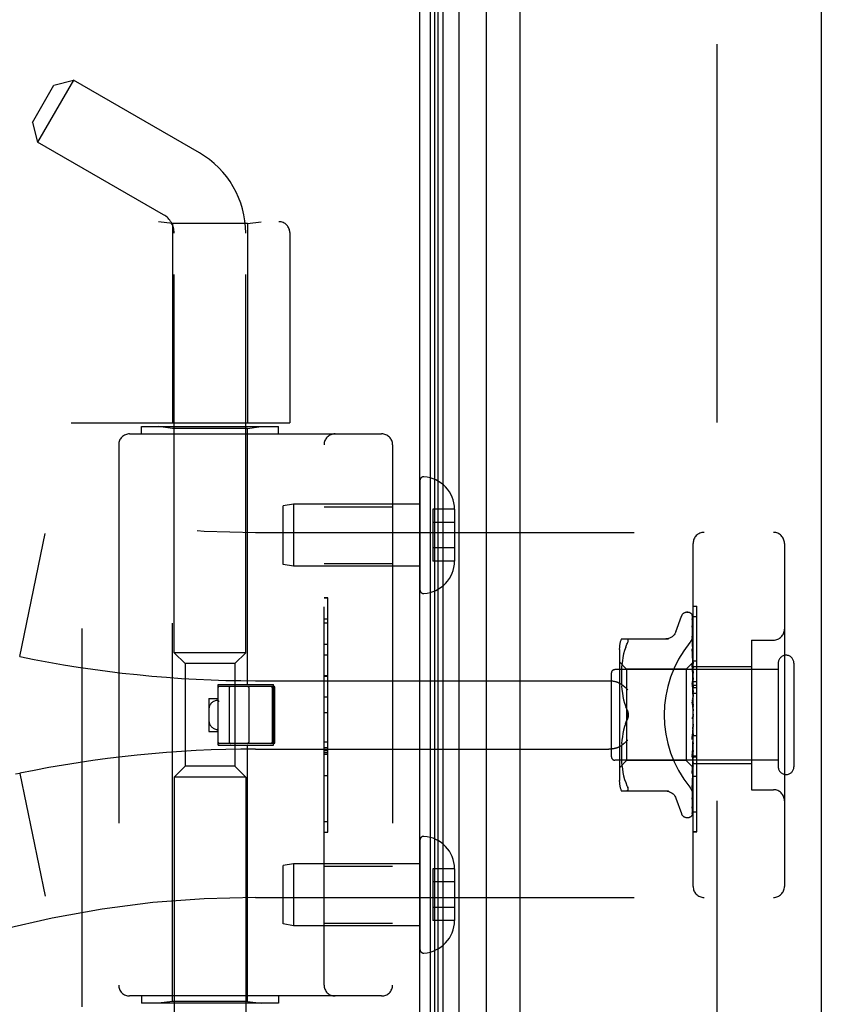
# Model space of a CAD drawing. Header units: inches. Extents: x 0 to 188, y 0 to 122.
# Tile 54 of 102: x 22.94 to 25.13, y 67.18 to 69.87. Entities that reach past the tile are written whole.
import ezdxf

# ---------------------------------------------------------------- set-up
doc = ezdxf.new("R2010")
doc.units = ezdxf.units.IN
doc.header["$LTSCALE"] = 10.363855
doc.header["$MEASUREMENT"] = 0
doc.linetypes.add('HIDDEN', pattern=[0.2, 0.1, -0.1])
doc.layers.get('0').update_dxf_attribs({"linetype": 'CONTINUOUS'})
doc.layers.add('DEFAULT_2', color=8, linetype='HIDDEN')
doc.layers.add('DOOR_ASSEMBLY', color=7, linetype='CONTINUOUS')

msp = doc.modelspace()

# ---------------------------------------------------------------- linework, layer by layer
at = {"color": 3, "linetype": 'Continuous'}
msp.add_line((24.0326, 29.6263), (24.0326, 89.4696), dxfattribs=at)
at = {"layer": 'DEFAULT_2', "color": 8, "linetype": 'HIDDEN'}
msp.add_line((24.8451, 88.4601), (24.8451, 30.6425), dxfattribs=at)
at = {"layer": 'DOOR_ASSEMBLY', "color": 7, "linetype": 'Continuous'}
for p, q in [((24.0615, 29.8832), (24.0615, 89.2194)), ((24.0959, 29.8949), (24.0959, 89.2077)), ((24.1393, 89.2167), (24.1393, 29.8859)), ((24.0735, 29.904), (24.0735, 89.1986)), ((24.0822, 29.9016), (24.0822, 89.201)), ((24.2145, 29.9143), (24.2145, 89.1883))]:
    msp.add_line(p, q, dxfattribs=at)
at = {"layer": 'DOOR_ASSEMBLY', "color": 3, "linetype": 'Continuous'}
for p, q in [((24.3066, 29.9363), (24.3066, 89.1663)), ((25.1316, 89.1663), (25.1316, 29.9363))]:
    msp.add_line(p, q, dxfattribs=at)
at = {"layer": 'DOOR_ASSEMBLY', "color": 8, "linetype": 'HIDDEN'}
for p, q in [((23.0835, 69.7072), (22.9855, 69.5375)), ((23.0302, 69.6929), (23.0835, 69.7072)), ((23.4286, 69.5079), (23.0835, 69.7072)), ((22.9712, 69.5907), (23.0302, 69.6929)), ((22.9712, 69.5907), (22.9855, 69.5375)), ((23.3306, 69.3382), (22.9855, 69.5375)), ((21.5826, 69.3192), (23.6463, 69.3192)), ((23.3546, 69.3139), (23.3171, 69.3192)), ((23.3546, 69.3139), (23.3546, 68.768)), ((23.5606, 69.3139), (23.3546, 69.3139)), ((23.5606, 69.3139), (23.5981, 69.3192)), ((23.5606, 69.3139), (23.5606, 68.768)), ((23.3596, 68.1385), (23.3596, 69.288)), ((23.5556, 68.1385), (23.5556, 69.288)), ((23.6763, 69.2892), (23.6763, 68.768)), ((23.0776, 68.768), (23.6763, 68.768)), ((23.1076, 67.168), (23.1076, 68.768)), ((23.2701, 68.738), (23.2701, 68.758)), ((23.2701, 68.758), (23.6451, 68.758)), ((23.3546, 68.7527), (23.3171, 68.758)), ((23.5606, 68.7527), (23.5981, 68.758)), ((23.6451, 68.738), (23.6451, 68.758)), ((23.2376, 68.738), (23.9276, 68.738)), ((23.3546, 67.1832), (23.3546, 68.7527)), ((23.5606, 68.7527), (23.3546, 68.7527)), ((23.5606, 68.051), (23.5606, 68.7527)), ((23.2076, 68.708), (23.2076, 67.228)), ((23.7701, 67.228), (23.7701, 68.708)), ((23.9576, 68.708), (23.9576, 67.228)), ((24.0326, 68.6103), (24.0326, 68.3106)), ((23.6859, 68.5455), (23.6576, 68.5405)), ((23.6859, 68.5455), (23.6859, 68.3755)), ((24.0326, 68.5455), (23.6859, 68.5455)), ((23.6576, 68.3805), (23.6576, 68.5405)), ((23.7701, 68.5385), (23.9576, 68.5385)), ((24.0676, 68.5315), (24.0676, 68.3894)), ((24.1276, 68.5315), (24.0676, 68.5315)), ((24.1276, 68.5315), (24.1276, 68.5304)), ((24.1276, 68.5304), (24.1276, 68.3905)), ((24.1276, 68.4955), (24.0676, 68.4955)), ((22.9366, 68.128), (23.0064, 68.4646)), ((23.5826, 68.468), (25.0006, 68.468)), ((24.7806, 67.498), (24.7806, 68.438)), ((25.0306, 68.438), (25.0306, 67.498)), ((24.1276, 68.4255), (24.0676, 68.4255)), ((23.6859, 68.3755), (23.6576, 68.3805)), ((23.7701, 68.3825), (23.9576, 68.3825)), ((24.1276, 68.3894), (24.0676, 68.3894)), ((24.1276, 68.3905), (24.1276, 68.3894)), ((24.0326, 68.3755), (23.6859, 68.3755)), ((23.7801, 68.2889), (23.7701, 68.2889)), ((23.7701, 68.2887), (23.7801, 68.2887)), ((23.7801, 67.647), (23.7801, 68.2889)), ((24.7641, 68.2492), (24.7649, 68.2492)), ((24.7806, 68.2658), (24.7906, 68.2658)), ((24.7906, 67.855), (24.7906, 68.2658)), ((23.7801, 68.2306), (23.7701, 68.2306)), ((23.7701, 68.2204), (23.7801, 68.2204)), ((24.733, 68.196), (24.7484, 68.2382)), ((24.7779, 68.2396), (24.7798, 68.1108)), ((24.7779, 68.2304), (24.7798, 68.1057)), ((24.7779, 68.2286), (24.7798, 68.1055)), ((24.7806, 68.2373), (24.7906, 68.2373)), ((24.7779, 68.2121), (24.7779, 68.2116)), ((24.7779, 68.2117), (24.7798, 68.0956)), ((24.7779, 68.2088), (24.7798, 68.0953)), ((24.5841, 68.1763), (24.7133, 68.1763)), ((24.7779, 68.1842), (24.7779, 68.1841)), ((24.7779, 68.1841), (24.7798, 68.0809)), ((24.778, 68.18), (24.7779, 68.1803)), ((24.7779, 68.1802), (24.7798, 68.0805)), ((24.9406, 68.173), (24.9406, 67.763)), ((24.9406, 68.173), (25.0006, 68.173)), ((23.5556, 68.1385), (23.3596, 68.1385)), ((23.3896, 68.1085), (23.3596, 68.1385)), ((23.5256, 68.1085), (23.5556, 68.1385)), ((23.7701, 68.1616), (23.7801, 68.1616)), ((24.5786, 68.1476), (24.5786, 67.7884)), ((24.5928, 68.1444), (24.5903, 68.135)), ((24.5959, 68.1533), (24.5928, 68.1444)), ((24.5959, 68.1533), (24.5995, 68.1617)), ((24.7779, 68.1486), (24.7779, 68.1488)), ((24.7779, 68.1488), (24.7798, 68.062)), ((24.7779, 68.144), (24.7798, 68.0616)), ((24.7792, 68.1373), (24.7779, 68.1486)), ((24.78, 68.1293), (24.7792, 68.1373)), ((23.7801, 68.1313), (23.7701, 68.1313)), ((24.5986, 68.0932), (24.5786, 68.1132)), ((24.5868, 68.116), (24.5857, 68.1066)), ((24.5883, 68.1255), (24.5868, 68.1159)), ((24.5903, 68.1351), (24.5883, 68.1255)), ((24.7806, 68.1122), (24.7616, 68.0932)), ((24.7798, 68.1108), (24.7798, 68.1108)), ((24.7798, 68.1108), (24.7798, 68.1108)), ((24.7806, 68.123), (24.78, 68.1293)), ((24.7806, 68.116), (24.7906, 68.116)), ((25.0136, 68.11), (25.0136, 67.826)), ((25.0566, 68.11), (25.0566, 67.826)), ((23.3896, 68.1085), (23.3896, 67.8275)), ((23.5256, 68.1085), (23.3896, 68.1085)), ((23.5256, 68.1085), (23.5256, 67.8275)), ((25.0136, 68.092), (24.5666, 68.092)), ((24.5845, 68.0891), (24.5842, 68.0806)), ((24.5849, 68.0977), (24.5844, 68.089)), ((24.5857, 68.1066), (24.5849, 68.0976)), ((24.5986, 68.0932), (24.5986, 67.8427)), ((24.7616, 68.0932), (24.5986, 68.0932)), ((24.7616, 68.0932), (24.7616, 67.8427)), ((24.778, 68.1066), (24.7779, 68.1068)), ((24.7779, 68.1068), (24.7798, 68.0398)), ((24.7779, 68.1014), (24.7798, 68.0393)), ((24.7796, 68.0896), (24.778, 68.1066)), ((24.7806, 68.0785), (24.7796, 68.0896)), ((24.7806, 68.1087), (24.7798, 68.1057)), ((24.7798, 68.1055), (24.7798, 68.1057)), ((24.7798, 68.1057), (24.7798, 68.1056)), ((24.7806, 68.1001), (24.7798, 68.0956)), ((24.7798, 68.0953), (24.7798, 68.0956)), ((24.7798, 68.0956), (24.7798, 68.0954)), ((24.7806, 68.0917), (24.7798, 68.0954)), ((24.7806, 68.0868), (24.7798, 68.0809)), ((24.7806, 68.101), (24.9406, 68.101)), ((23.5826, 68.0617), (24.5502, 68.0617)), ((23.7801, 68.0748), (23.7701, 68.0748)), ((23.7801, 68.0746), (23.7701, 68.0746)), ((23.7701, 68.0743), (23.7801, 68.0743)), ((24.5566, 68.082), (24.5566, 67.854)), ((24.5842, 68.0808), (24.5841, 68.0723)), ((24.5841, 68.0725), (24.5842, 68.0639)), ((24.5842, 68.0641), (24.5844, 68.0553)), ((24.5844, 68.0555), (24.585, 68.0464)), ((24.778, 68.0596), (24.7779, 68.0599)), ((24.7779, 68.0599), (24.7798, 68.0149)), ((24.778, 68.0596), (24.7806, 68.0301)), ((24.7798, 68.0809), (24.7798, 68.0806)), ((24.7798, 68.0805), (24.7798, 68.0809)), ((24.7806, 68.0755), (24.7798, 68.0806)), ((24.7806, 68.0692), (24.7798, 68.0621)), ((24.7798, 68.0616), (24.7798, 68.0621)), ((24.7798, 68.062), (24.7798, 68.0617)), ((24.7806, 68.0553), (24.7798, 68.0617)), ((24.7806, 68.0599), (24.7906, 68.0599)), ((23.4796, 67.885), (23.4796, 68.051)), ((23.4796, 68.051), (23.6316, 68.051)), ((23.6326, 68.046), (23.4826, 68.046)), ((23.5106, 68.043), (23.5106, 67.893)), ((23.5636, 68.043), (23.5636, 67.893)), ((23.6276, 68.043), (23.6276, 67.893)), ((23.6316, 67.885), (23.6316, 68.051)), ((23.6356, 67.893), (23.6356, 68.043)), ((24.5849, 68.0466), (24.5857, 68.0373)), ((24.5857, 68.0375), (24.5868, 68.028)), ((24.5868, 68.0281), (24.5883, 68.0186)), ((24.7779, 68.0539), (24.7798, 68.0144)), ((24.7806, 68.0479), (24.7798, 68.0399)), ((24.7798, 68.0397), (24.7798, 68.0399)), ((24.7798, 68.0398), (24.7798, 68.0395)), ((24.7798, 68.0393), (24.7798, 68.0397)), ((24.7806, 68.032), (24.7798, 68.0395)), ((24.7806, 68.0498), (24.7906, 68.0498)), ((24.7806, 68.0427), (24.7906, 68.0427)), ((23.4546, 68.013), (23.4546, 67.923)), ((23.4546, 68.013), (23.4796, 68.013)), ((23.4796, 68.0079), (23.4796, 68.008)), ((23.7801, 68.0164), (23.7701, 68.0164)), ((24.5883, 68.0187), (24.5903, 68.0092)), ((24.5903, 68.0093), (24.5928, 68)), ((24.778, 68.0093), (24.7806, 67.9794)), ((24.778, 68.0029), (24.7783, 68.0002)), ((24.7806, 68.0237), (24.7798, 68.0151)), ((24.7798, 68.0144), (24.7798, 68.0151)), ((24.7798, 68.0149), (24.7798, 68.0146)), ((24.7806, 68.0064), (24.7798, 68.0146)), ((24.7806, 68.0276), (24.7906, 68.0276)), ((23.7701, 67.9742), (23.7801, 67.9742)), ((24.5928, 68), (24.5959, 67.9911)), ((24.5958, 67.9911), (24.5995, 67.9825)), ((24.7783, 68.0002), (24.7793, 67.9922)), ((24.7793, 67.9922), (24.7798, 67.9874)), ((24.7806, 67.9975), (24.7798, 67.9887)), ((24.5958, 67.9448), (24.5995, 67.9534)), ((24.7796, 67.9624), (24.7796, 67.9624)), ((24.7797, 67.9625), (24.7797, 67.9626)), ((24.7797, 67.9626), (24.7798, 67.9626)), ((24.7806, 67.9703), (24.7798, 67.9614)), ((24.7798, 67.9626), (24.7799, 67.9628)), ((24.7798, 67.9627), (24.7798, 67.9626)), ((24.7806, 67.952), (24.7798, 67.9609)), ((24.7806, 67.9644), (24.7804, 67.9641)), ((23.4546, 67.923), (23.4796, 67.923)), ((24.5903, 67.9267), (24.5883, 67.9172)), ((24.5928, 67.9359), (24.5903, 67.9266)), ((24.7798, 67.9348), (24.778, 67.9072)), ((24.7798, 67.9342), (24.7779, 67.901)), ((24.778, 67.9012), (24.7806, 67.931)), ((24.7806, 67.9429), (24.7798, 67.9344)), ((24.7798, 67.9348), (24.7798, 67.9339)), ((24.7798, 67.9342), (24.7798, 67.9344)), ((24.7806, 67.9251), (24.7798, 67.9339)), ((23.7701, 67.8941), (23.7801, 67.8941)), ((24.5857, 67.8986), (24.5849, 67.8893)), ((24.5868, 67.9079), (24.5857, 67.8984)), ((24.5883, 67.9173), (24.5868, 67.9078)), ((24.7798, 67.9088), (24.7779, 67.8578)), ((24.7798, 67.9083), (24.7779, 67.852)), ((24.7779, 67.901), (24.778, 67.9012)), ((24.7806, 67.9165), (24.7798, 67.9086)), ((24.7798, 67.9088), (24.7798, 67.9081)), ((24.7798, 67.9083), (24.7798, 67.9086)), ((24.7806, 67.8998), (24.7798, 67.9081)), ((24.7806, 67.9113), (24.7906, 67.9113)), ((23.4796, 67.885), (23.6316, 67.885)), ((23.6326, 67.89), (23.4826, 67.89)), ((23.5606, 67.1832), (23.5606, 67.885)), ((23.5826, 67.8742), (24.5502, 67.8742)), ((23.7701, 67.8785), (23.7801, 67.8785)), ((23.7701, 67.8709), (23.7801, 67.8709)), ((24.5842, 67.8721), (24.5841, 67.8635)), ((24.5844, 67.8806), (24.5842, 67.8719)), ((24.585, 67.8895), (24.5844, 67.8804)), ((24.7798, 67.8851), (24.7779, 67.8125)), ((24.7798, 67.8846), (24.7779, 67.8074)), ((24.7787, 67.8606), (24.7806, 67.8813)), ((24.7806, 67.8919), (24.7798, 67.885)), ((24.7798, 67.8851), (24.7798, 67.8845)), ((24.7798, 67.8846), (24.7798, 67.885)), ((24.7806, 67.877), (24.7798, 67.8845)), ((24.7806, 67.8701), (24.7798, 67.8643)), ((23.7701, 67.8655), (23.7801, 67.8655)), ((23.7701, 67.8607), (23.7801, 67.8607)), ((25.0136, 67.844), (24.5666, 67.844)), ((24.5986, 67.8427), (24.5786, 67.8227)), ((24.5841, 67.8636), (24.5842, 67.8552)), ((24.5842, 67.8553), (24.5845, 67.8468)), ((24.5844, 67.8469), (24.5849, 67.8382)), ((24.7616, 67.8427), (24.5986, 67.8427)), ((24.7798, 67.8245), (24.7616, 67.8427)), ((24.7798, 67.8644), (24.7779, 67.7729)), ((24.7798, 67.864), (24.7779, 67.7686)), ((24.7779, 67.852), (24.778, 67.8523)), ((24.7798, 67.8475), (24.7779, 67.7404)), ((24.7798, 67.8472), (24.7779, 67.737)), ((24.778, 67.8523), (24.7787, 67.8606)), ((24.7798, 67.8644), (24.7798, 67.8639)), ((24.7798, 67.864), (24.7798, 67.8643)), ((24.7806, 67.8575), (24.7798, 67.8639)), ((24.7806, 67.8518), (24.7798, 67.8474)), ((24.7798, 67.8475), (24.7798, 67.8471)), ((24.7798, 67.8472), (24.7798, 67.8474)), ((24.7806, 67.8419), (24.7798, 67.8471)), ((24.7806, 67.855), (24.7906, 67.855)), ((24.7906, 67.8546), (24.7806, 67.8546)), ((24.7806, 67.853), (24.7906, 67.853)), ((24.7906, 67.6473), (24.7906, 67.8546)), ((23.3896, 67.8275), (23.3596, 67.7975)), ((23.5256, 67.8275), (23.3896, 67.8275)), ((23.5256, 67.8275), (23.5556, 67.7975)), ((24.5849, 67.8383), (24.5857, 67.8293)), ((24.5857, 67.8294), (24.5868, 67.8199)), ((24.5868, 67.82), (24.5883, 67.8104)), ((24.7798, 67.8349), (24.7779, 67.7161)), ((24.7798, 67.8347), (24.7779, 67.7138)), ((24.7798, 67.8271), (24.7779, 67.6997)), ((24.7796, 67.8238), (24.7806, 67.8346)), ((24.7806, 67.8377), (24.7798, 67.8349)), ((24.7798, 67.8349), (24.7798, 67.8347)), ((24.7798, 67.8347), (24.7798, 67.8349)), ((24.7806, 67.8309), (24.7798, 67.8347)), ((24.7798, 67.827), (24.7798, 67.8271)), ((24.7798, 67.8271), (24.7798, 67.827)), ((24.7806, 67.8238), (24.7798, 67.8245)), ((24.7798, 67.8245), (24.7798, 67.8245)), ((24.7806, 67.835), (24.9406, 67.835)), ((22.9366, 67.8079), (22.9251, 67.8055)), ((22.9366, 67.8079), (23.0064, 67.4713)), ((23.3596, 67.7975), (23.3596, 66.5636)), ((23.5556, 67.7975), (23.3596, 67.7975)), ((23.5556, 67.7975), (23.5556, 66.5636)), ((23.7701, 67.8023), (23.7801, 67.8023)), ((24.5883, 67.8104), (24.5903, 67.8008)), ((24.5903, 67.8009), (24.5928, 67.7915)), ((24.5928, 67.7915), (24.5959, 67.7826)), ((24.7779, 67.8074), (24.778, 67.8076)), ((24.7791, 67.7791), (24.78, 67.7867)), ((24.78, 67.7867), (24.7806, 67.7927)), ((24.7906, 67.7996), (24.7806, 67.7996)), ((24.5841, 67.7596), (24.7133, 67.7596)), ((24.5959, 67.7827), (24.5995, 67.7742)), ((24.6008, 67.7715), (24.5995, 67.7742)), ((24.6008, 67.7598), (24.5995, 67.7596)), ((24.6008, 67.7715), (24.6017, 67.769)), ((24.7779, 67.7686), (24.7779, 67.7686)), ((24.9406, 67.763), (25.0006, 67.763)), ((24.733, 67.74), (24.7484, 67.6977)), ((24.7779, 67.7368), (24.7787, 67.7422)), ((24.7779, 67.7404), (24.7779, 67.7402)), ((24.7779, 67.737), (24.7779, 67.7369)), ((24.7779, 67.7369), (24.7779, 67.7367)), ((24.7779, 67.7138), (24.7779, 67.713)), ((24.7641, 67.6867), (24.7649, 67.6867)), ((24.7763, 67.6912), (24.7763, 67.6913)), ((24.7806, 67.7026), (24.7906, 67.7026)), ((23.7701, 67.676), (23.7801, 67.676)), ((23.7701, 67.647), (23.7801, 67.647)), ((24.0326, 67.6253), (24.0326, 67.3256)), ((24.7806, 67.6482), (24.7906, 67.6482)), ((24.7806, 67.6473), (24.7906, 67.6473)), ((23.6859, 67.5605), (23.6576, 67.5555)), ((23.6576, 67.3955), (23.6576, 67.5555)), ((23.6859, 67.5605), (23.6859, 67.3905)), ((24.0326, 67.5605), (23.6859, 67.5605)), ((23.7701, 67.5535), (23.9576, 67.5535)), ((24.0676, 67.5465), (24.0676, 67.4044)), ((24.1276, 67.5465), (24.0676, 67.5465)), ((24.1276, 67.5465), (24.1276, 67.5454)), ((24.1276, 67.5454), (24.1276, 67.4055)), ((24.1276, 67.5105), (24.0676, 67.5105)), ((23.5826, 67.468), (25.0006, 67.468)), ((24.1276, 67.4405), (24.0676, 67.4405)), ((23.6859, 67.3905), (23.6576, 67.3955)), ((24.0326, 67.3905), (23.6859, 67.3905)), ((23.7701, 67.3975), (23.9576, 67.3975)), ((24.1276, 67.4044), (24.0676, 67.4044)), ((24.1276, 67.4055), (24.1276, 67.4044)), ((23.9276, 67.198), (23.2376, 67.198)), ((23.2701, 67.198), (23.2701, 67.178)), ((23.6451, 67.198), (23.6451, 67.178)), ((23.6451, 67.178), (23.2701, 67.178)), ((23.3546, 67.1832), (23.3171, 67.178)), ((23.5606, 67.1832), (23.3546, 67.1832)), ((23.5606, 67.1832), (23.5981, 67.178))]:
    msp.add_line(p, q, dxfattribs=at)
for points in [[(24.7772, 68.2418), (24.7772, 68.2419), (24.7771, 68.2419), (24.7771, 68.2419), (24.7772, 68.2417), (24.7774, 68.2414), (24.7775, 68.2411), (24.7777, 68.2406), (24.7778, 68.24), (24.7779, 68.2394), (24.7779, 68.239)], [(24.7772, 68.2423), (24.7774, 68.242), (24.7776, 68.2415), (24.7778, 68.2409), (24.7779, 68.2402), (24.7779, 68.2396)], [(24.7806, 68.2357), (24.7805, 68.236), (24.7802, 68.2366), (24.78, 68.2373), (24.7797, 68.2379), (24.7794, 68.2385), (24.7791, 68.239), (24.7788, 68.2395), (24.7785, 68.24), (24.7782, 68.2404), (24.7779, 68.2408), (24.7776, 68.2412), (24.7772, 68.2418)], [(24.7806, 68.2325), (24.7802, 68.2341), (24.7798, 68.2358), (24.7793, 68.2373), (24.7788, 68.2388), (24.7783, 68.2401), (24.7777, 68.2414), (24.7773, 68.2423)], [(24.7778, 68.2298), (24.7778, 68.2299), (24.7777, 68.23), (24.7777, 68.23), (24.7777, 68.2299), (24.7778, 68.2297), (24.7779, 68.2293), (24.7779, 68.2289), (24.7779, 68.2286)], [(24.7778, 68.2315), (24.7778, 68.2313), (24.7779, 68.2308), (24.7779, 68.2304)], [(24.7806, 68.2176), (24.7803, 68.2193), (24.7799, 68.2216), (24.7795, 68.2238), (24.7791, 68.226), (24.7786, 68.2281), (24.7781, 68.2301), (24.7778, 68.2315)], [(24.7781, 68.2293), (24.7779, 68.2296), (24.7778, 68.2298)], [(24.7806, 68.224), (24.7805, 68.2243), (24.7802, 68.225), (24.78, 68.2256), (24.7797, 68.2262), (24.7794, 68.2268), (24.7791, 68.2274), (24.7788, 68.2279), (24.7786, 68.2284), (24.7781, 68.2293)], [(24.7806, 68.2382), (24.7802, 68.2391), (24.7798, 68.24), (24.7797, 68.2402)], [(24.7329, 68.1955), (24.7321, 68.1936), (24.7304, 68.1903), (24.7283, 68.1873), (24.7257, 68.1845), (24.7229, 68.1821), (24.7197, 68.18), (24.7163, 68.1784), (24.7128, 68.1772), (24.7091, 68.1765), (24.7055, 68.1763)], [(24.7806, 68.1938), (24.7803, 68.1957), (24.7799, 68.1987), (24.7795, 68.2016), (24.7791, 68.2045), (24.7787, 68.2073), (24.7782, 68.2101), (24.7779, 68.2121)], [(24.7779, 68.2091), (24.7779, 68.2092), (24.7779, 68.2093), (24.7779, 68.2092), (24.7779, 68.209), (24.7779, 68.2088)], [(24.7785, 68.2078), (24.7783, 68.2083), (24.7781, 68.2087), (24.778, 68.209), (24.7779, 68.2091)], [(24.7806, 68.2031), (24.7804, 68.2037), (24.7801, 68.2045), (24.7798, 68.2052), (24.7794, 68.206), (24.7791, 68.2067), (24.7785, 68.2078)], [(24.5995, 68.1763), (24.6008, 68.1761), (24.6017, 68.1756)], [(24.5995, 68.1617), (24.6008, 68.1645), (24.6017, 68.1669), (24.6024, 68.169), (24.6028, 68.1708), (24.6029, 68.1724), (24.6028, 68.1737), (24.6024, 68.1748), (24.6017, 68.1756)], [(24.7718, 68.1659), (24.7723, 68.1665), (24.7727, 68.1671), (24.7732, 68.1677), (24.7736, 68.1684), (24.7741, 68.169), (24.7745, 68.1697), (24.7749, 68.1704), (24.7753, 68.171), (24.7757, 68.1717), (24.7761, 68.1725), (24.7765, 68.1732), (24.7769, 68.1739), (24.7772, 68.1747), (24.7776, 68.1754), (24.7779, 68.1762), (24.7782, 68.177), (24.7785, 68.1777), (24.7787, 68.1785), (24.779, 68.1793), (24.7792, 68.1801), (24.7794, 68.1809), (24.7796, 68.1816), (24.7798, 68.1824), (24.78, 68.1832), (24.7801, 68.184), (24.7802, 68.1848), (24.7803, 68.1855), (24.7804, 68.1863), (24.7805, 68.1871), (24.7805, 68.1878), (24.7806, 68.1886), (24.7806, 68.1893)], [(24.7791, 68.1746), (24.7787, 68.1781), (24.7779, 68.1842)], [(24.7806, 68.1738), (24.7803, 68.1745), (24.78, 68.1754), (24.7796, 68.1762), (24.7793, 68.1769), (24.779, 68.1777), (24.7787, 68.1783), (24.7784, 68.1789), (24.7782, 68.1795), (24.778, 68.1799), (24.778, 68.18)], [(24.7806, 68.1619), (24.7804, 68.164), (24.78, 68.1675), (24.7791, 68.1746)], [(24.7791, 68.1406), (24.7788, 68.1413), (24.7785, 68.1419), (24.7783, 68.1425), (24.7781, 68.1431), (24.778, 68.1435), (24.778, 68.1438), (24.7779, 68.144)], [(24.7806, 68.1372), (24.7804, 68.1376), (24.7801, 68.1384), (24.7797, 68.1392), (24.7791, 68.1406)], [(24.7806, 68.1121), (24.7804, 68.1119), (24.7802, 68.1116), (24.78, 68.1112), (24.7798, 68.1108)], [(24.7806, 68.1118), (24.7803, 68.1115), (24.7801, 68.1113), (24.7799, 68.1111), (24.7798, 68.1109), (24.7798, 68.1108), (24.7798, 68.1108)], [(24.7806, 68.1112), (24.7803, 68.111), (24.7801, 68.1109), (24.7799, 68.1108), (24.7798, 68.1107), (24.7798, 68.1107), (24.7798, 68.1108)], [(24.7806, 68.1104), (24.7804, 68.1105), (24.7802, 68.1107), (24.78, 68.1107), (24.7798, 68.1108)], [(24.7799, 68.096), (24.7792, 68.0975), (24.7788, 68.0982), (24.7785, 68.0989), (24.7783, 68.0996), (24.7781, 68.1003), (24.778, 68.1008), (24.7779, 68.1013), (24.7779, 68.1014)], [(24.7806, 68.1073), (24.7803, 68.1069), (24.7801, 68.1065), (24.7799, 68.1062), (24.7798, 68.1059), (24.7798, 68.1057), (24.7798, 68.1057)], [(24.7806, 68.1035), (24.7804, 68.1041), (24.7802, 68.1046), (24.78, 68.1051), (24.7798, 68.1056)], [(24.7806, 68.1054), (24.7803, 68.1053), (24.7801, 68.1053), (24.7799, 68.1053), (24.7798, 68.1054), (24.7798, 68.1055)], [(24.7806, 68.0977), (24.7803, 68.0972), (24.7801, 68.0967), (24.7799, 68.0963), (24.7798, 68.096), (24.7798, 68.0956), (24.7798, 68.0956)], [(24.7806, 68.0946), (24.7803, 68.0946), (24.7801, 68.0947), (24.7799, 68.0949), (24.7798, 68.0951), (24.7798, 68.0953)], [(24.7806, 68.0834), (24.7803, 68.0828), (24.7801, 68.0823), (24.7799, 68.0818), (24.7798, 68.0814), (24.7798, 68.0809), (24.7798, 68.0809)], [(24.7806, 68.0945), (24.7802, 68.0953), (24.7799, 68.096)], [(24.5502, 68.0617), (24.5514, 68.0617), (24.5527, 68.0617), (24.554, 68.0616), (24.5552, 68.0615), (24.5565, 68.0614), (24.5577, 68.0613), (24.5589, 68.0612), (24.5601, 68.061), (24.5613, 68.0609), (24.5625, 68.0607), (24.5636, 68.0605), (24.5647, 68.0602), (24.5658, 68.06), (24.5669, 68.0597), (24.5679, 68.0595), (24.5689, 68.0592), (24.5699, 68.0589), (24.5708, 68.0586), (24.5717, 68.0583), (24.5726, 68.058), (24.5735, 68.0576), (24.5743, 68.0573), (24.5752, 68.0569), (24.5759, 68.0566), (24.5767, 68.0562), (24.5774, 68.0558), (24.5782, 68.0555), (24.5788, 68.0551), (24.5795, 68.0547), (24.5802, 68.0543)], [(24.7806, 68.0793), (24.7803, 68.0794), (24.7801, 68.0796), (24.7799, 68.0799), (24.7798, 68.0802), (24.7798, 68.0805)], [(24.7806, 68.0649), (24.7803, 68.0643), (24.7801, 68.0637), (24.7799, 68.0632), (24.7798, 68.0627), (24.7798, 68.0622), (24.7798, 68.062)], [(24.7806, 68.0599), (24.7803, 68.0601), (24.7801, 68.0604), (24.7799, 68.0608), (24.7798, 68.0612), (24.7798, 68.0616)], [(24.6014, 68.0367), (24.6009, 68.0373), (24.6003, 68.0378), (24.5998, 68.0384), (24.5993, 68.039), (24.5987, 68.0395), (24.5981, 68.0401), (24.5976, 68.0407), (24.597, 68.0412), (24.5964, 68.0418), (24.5958, 68.0424), (24.5952, 68.0429), (24.5945, 68.0435), (24.5939, 68.0441), (24.5933, 68.0446), (24.5926, 68.0452), (24.592, 68.0457), (24.5913, 68.0463), (24.5907, 68.0468), (24.59, 68.0473), (24.5894, 68.0478), (24.5887, 68.0484), (24.588, 68.0489), (24.5874, 68.0494), (24.5867, 68.0499), (24.586, 68.0504), (24.5854, 68.0508), (24.5847, 68.0513), (24.5841, 68.0518), (24.5834, 68.0522), (24.5827, 68.0527), (24.5821, 68.0531), (24.5814, 68.0535), (24.5808, 68.0539), (24.5802, 68.0543)], [(24.7806, 68.0473), (24.7805, 68.0475), (24.7802, 68.0481), (24.7799, 68.0487), (24.7796, 68.0493), (24.7792, 68.0499), (24.7789, 68.0505), (24.7786, 68.0512), (24.7784, 68.0519), (24.7781, 68.0526), (24.778, 68.0533), (24.7779, 68.0539)], [(24.7806, 68.043), (24.7803, 68.0423), (24.7801, 68.0417), (24.7799, 68.0411), (24.7798, 68.0405), (24.7798, 68.04), (24.7798, 68.0398)], [(24.7806, 68.0372), (24.7803, 68.0375), (24.7801, 68.0379), (24.78, 68.0383), (24.7799, 68.0387), (24.7798, 68.0392), (24.7798, 68.0393)], [(23.4826, 68.0048), (23.4821, 68.0053), (23.4816, 68.0058), (23.4812, 68.0063), (23.4808, 68.0067), (23.4804, 68.0071), (23.4801, 68.0074), (23.4799, 68.0077), (23.4796, 68.0079)], [(24.7806, 67.9975), (24.7805, 67.9977), (24.7802, 67.9981), (24.78, 67.9984), (24.7797, 67.9988), (24.7795, 67.9992), (24.7792, 67.9996), (24.7789, 68.0001), (24.7787, 68.0006), (24.7784, 68.0012), (24.7782, 68.0018), (24.778, 68.0025), (24.778, 68.0029)], [(24.7806, 68.0183), (24.7803, 68.0177), (24.7801, 68.017), (24.7799, 68.0164), (24.7798, 68.0158), (24.7798, 68.0152), (24.7798, 68.0149)], [(24.7806, 68.012), (24.7803, 68.0124), (24.7801, 68.0129), (24.7799, 68.0134), (24.7798, 68.014), (24.7798, 68.0144)], [(24.6029, 67.968), (24.6028, 67.9704), (24.6026, 67.9728), (24.6021, 67.9753), (24.6014, 67.9777), (24.6005, 67.9802), (24.5995, 67.9825)], [(24.5995, 67.9825), (24.6001, 67.9813), (24.6006, 67.98), (24.6011, 67.9786), (24.6016, 67.9771), (24.602, 67.9756), (24.6023, 67.9741), (24.6026, 67.9725), (24.6028, 67.971), (24.6029, 67.9695), (24.6029, 67.968)], [(24.7806, 67.9918), (24.7803, 67.9912), (24.7801, 67.9906), (24.7799, 67.99), (24.7798, 67.9893), (24.7798, 67.9887), (24.7798, 67.9881)], [(24.7798, 67.9874), (24.7798, 67.988), (24.7798, 67.9887)], [(24.7806, 67.9852), (24.7803, 67.9857), (24.7801, 67.9863), (24.7799, 67.9868), (24.7798, 67.9874)], [(24.5995, 67.9534), (24.5959, 67.9448), (24.5928, 67.9359)], [(24.5995, 67.9534), (24.6005, 67.9558), (24.6014, 67.9582), (24.6021, 67.9607), (24.6026, 67.9631), (24.6028, 67.9656), (24.6029, 67.968)], [(24.6015, 67.9584), (24.6009, 67.9567), (24.6002, 67.955), (24.5995, 67.9534)], [(24.6029, 67.968), (24.6029, 67.9661), (24.6027, 67.9641), (24.6024, 67.9622), (24.602, 67.9603)], [(24.779, 67.9617), (24.7788, 67.9613), (24.7786, 67.9609), (24.7784, 67.9605), (24.7782, 67.9599), (24.7781, 67.9594), (24.778, 67.9588), (24.7779, 67.9582), (24.778, 67.9576)], [(24.7804, 67.9641), (24.7802, 67.9636), (24.78, 67.9632), (24.7797, 67.9628), (24.7795, 67.9624), (24.7792, 67.962), (24.779, 67.9617)], [(24.7798, 67.9626), (24.7796, 67.9624), (24.7794, 67.9622), (24.7793, 67.962), (24.779, 67.9617)], [(24.779, 67.9617), (24.7791, 67.9617), (24.7792, 67.9619), (24.7792, 67.962), (24.7793, 67.9621)], [(24.7794, 67.9622), (24.7795, 67.9622), (24.7795, 67.9623)], [(24.7804, 67.9641), (24.7803, 67.9639), (24.7801, 67.9633), (24.7799, 67.9627), (24.7798, 67.9621), (24.7798, 67.9615), (24.7798, 67.9609)], [(24.7806, 67.9578), (24.7803, 67.9583), (24.7801, 67.9589), (24.7799, 67.9596), (24.7798, 67.9602), (24.7798, 67.9608), (24.7798, 67.9614)], [(24.7799, 67.9628), (24.78, 67.9628), (24.78, 67.9629), (24.7801, 67.963), (24.7802, 67.9632), (24.7804, 67.9633), (24.7805, 67.9635), (24.7806, 67.9636)], [(24.7806, 67.9372), (24.7803, 67.9367), (24.7801, 67.9362), (24.7799, 67.9356), (24.7798, 67.9351), (24.7798, 67.9348)], [(24.7806, 67.9307), (24.7803, 67.9313), (24.7801, 67.9319), (24.7799, 67.9326), (24.7798, 67.9332), (24.7798, 67.9338), (24.7798, 67.9342)], [(24.5802, 67.8816), (24.5808, 67.882), (24.5814, 67.8824), (24.5821, 67.8828), (24.5827, 67.8833), (24.5834, 67.8837), (24.5841, 67.8842), (24.5847, 67.8846), (24.5854, 67.8851), (24.586, 67.8856), (24.5867, 67.8861), (24.5874, 67.8866), (24.588, 67.8871), (24.5887, 67.8876), (24.5894, 67.8881), (24.59, 67.8886), (24.5907, 67.8891), (24.5913, 67.8897), (24.592, 67.8902), (24.5926, 67.8908), (24.5933, 67.8913), (24.5939, 67.8919), (24.5945, 67.8924), (24.5952, 67.893), (24.5958, 67.8936), (24.5964, 67.8941), (24.597, 67.8947), (24.5976, 67.8953), (24.5981, 67.8958), (24.5987, 67.8964), (24.5993, 67.897), (24.5998, 67.8975), (24.6003, 67.8981), (24.6009, 67.8987), (24.6014, 67.8992)], [(24.778, 67.9071), (24.778, 67.9073), (24.7781, 67.9079), (24.7782, 67.9086), (24.7784, 67.9093), (24.7787, 67.9099), (24.779, 67.9105), (24.7793, 67.911), (24.7796, 67.9115), (24.7802, 67.9125)], [(24.7806, 67.9111), (24.7803, 67.9107), (24.7801, 67.9102), (24.7799, 67.9098), (24.7798, 67.9092), (24.7798, 67.9088)], [(24.7806, 67.905), (24.7803, 67.9056), (24.7801, 67.9063), (24.7799, 67.9069), (24.7798, 67.9075), (24.7798, 67.9081), (24.7798, 67.9083)], [(24.7802, 67.9125), (24.7804, 67.913), (24.7806, 67.9133)], [(24.5802, 67.8816), (24.5795, 67.8812), (24.5788, 67.8808), (24.5782, 67.8805), (24.5774, 67.8801), (24.5767, 67.8797), (24.5759, 67.8794), (24.5752, 67.879), (24.5743, 67.8787), (24.5735, 67.8783), (24.5726, 67.878), (24.5717, 67.8777), (24.5708, 67.8773), (24.5699, 67.877), (24.5689, 67.8767), (24.5679, 67.8765), (24.5669, 67.8762), (24.5658, 67.8759), (24.5647, 67.8757), (24.5636, 67.8755), (24.5625, 67.8753), (24.5613, 67.8751), (24.5601, 67.8749), (24.5589, 67.8747), (24.5577, 67.8746), (24.5565, 67.8745), (24.5552, 67.8744), (24.554, 67.8743), (24.5527, 67.8743), (24.5514, 67.8742), (24.5502, 67.8742)], [(24.7806, 67.887), (24.7803, 67.8867), (24.7801, 67.8864), (24.7799, 67.886), (24.7798, 67.8855), (24.7798, 67.8851)], [(24.7806, 67.8816), (24.7803, 67.8822), (24.7801, 67.8828), (24.7799, 67.8834), (24.7798, 67.8839), (24.7798, 67.8845), (24.7798, 67.8846)], [(24.7779, 67.8578), (24.7779, 67.8579), (24.778, 67.8584), (24.7781, 67.8591), (24.7784, 67.8598), (24.7786, 67.8605), (24.7789, 67.8612), (24.7793, 67.8619)], [(24.7793, 67.8619), (24.78, 67.8633), (24.7803, 67.864), (24.7806, 67.8646)], [(24.7806, 67.8659), (24.7803, 67.8657), (24.7801, 67.8654), (24.7799, 67.8651), (24.7798, 67.8648), (24.7798, 67.8644)], [(24.7806, 67.8613), (24.7803, 67.8619), (24.7801, 67.8624), (24.7799, 67.8629), (24.7798, 67.8634), (24.7798, 67.8639), (24.7798, 67.864)], [(24.7806, 67.8484), (24.7803, 67.8484), (24.7801, 67.8482), (24.7799, 67.848), (24.7798, 67.8478), (24.7798, 67.8475)], [(24.7806, 67.8448), (24.7803, 67.8454), (24.7801, 67.8459), (24.7799, 67.8463), (24.7798, 67.8467), (24.7798, 67.8471), (24.7798, 67.8472)], [(24.7798, 67.8245), (24.7779, 67.6954), (24.7779, 67.695), (24.7779, 67.6946), (24.7778, 67.6942), (24.7777, 67.6938), (24.7776, 67.6935), (24.7775, 67.6932), (24.7774, 67.6928), (24.7772, 67.6925), (24.777, 67.6922), (24.7769, 67.692), (24.7767, 67.6917), (24.7765, 67.6915), (24.7764, 67.6914), (24.7763, 67.6913), (24.7763, 67.6912), (24.7763, 67.6912)], [(24.7779, 67.8125), (24.778, 67.8129), (24.7781, 67.8133), (24.7782, 67.8139), (24.7784, 67.8146), (24.7787, 67.8153), (24.7791, 67.8161)], [(24.778, 67.8076), (24.7783, 67.8108), (24.7796, 67.8238)], [(24.7791, 67.8161), (24.7798, 67.8176), (24.7802, 67.8185), (24.7805, 67.8193), (24.7806, 67.8195)], [(24.7806, 67.8353), (24.7803, 67.8354), (24.7801, 67.8353), (24.7799, 67.8352), (24.7798, 67.8351), (24.7798, 67.8349)], [(24.7806, 67.8328), (24.7803, 67.8333), (24.7801, 67.8337), (24.7799, 67.8341), (24.7798, 67.8344), (24.7798, 67.8346), (24.7798, 67.8347)], [(24.7806, 67.8283), (24.7804, 67.828), (24.7802, 67.8277), (24.78, 67.8274), (24.7798, 67.8271)], [(24.7806, 67.827), (24.7803, 67.8271), (24.7801, 67.8272), (24.7799, 67.8273), (24.7798, 67.8272), (24.7798, 67.8271)], [(24.7806, 67.8257), (24.7803, 67.8261), (24.7801, 67.8264), (24.7799, 67.8267), (24.7798, 67.8269), (24.7798, 67.827), (24.7798, 67.827)], [(24.7806, 67.8249), (24.7804, 67.8254), (24.7802, 67.8259), (24.78, 67.8264), (24.7798, 67.827)], [(24.7806, 67.824), (24.7804, 67.8241), (24.7802, 67.8242), (24.78, 67.8243), (24.7798, 67.8245)], [(24.6008, 67.7598), (24.6017, 67.7603), (24.6024, 67.7612), (24.6028, 67.7622), (24.6029, 67.7635), (24.6028, 67.7651), (24.6024, 67.7669), (24.6017, 67.769)], [(24.7055, 67.7596), (24.7091, 67.7594), (24.7128, 67.7587), (24.7163, 67.7575), (24.7197, 67.7559), (24.7229, 67.7538), (24.7257, 67.7514), (24.7283, 67.7487), (24.7304, 67.7456), (24.7321, 67.7424), (24.7329, 67.7404)], [(24.7806, 67.7466), (24.7806, 67.7473), (24.7805, 67.7481), (24.7805, 67.7489), (24.7804, 67.7496), (24.7803, 67.7504), (24.7802, 67.7512), (24.7801, 67.7519), (24.78, 67.7527), (24.7798, 67.7535), (24.7796, 67.7543), (24.7794, 67.7551), (24.7792, 67.7559), (24.779, 67.7566), (24.7787, 67.7574), (24.7785, 67.7582), (24.7782, 67.759), (24.7779, 67.7597), (24.7776, 67.7605), (24.7772, 67.7613), (24.7769, 67.762), (24.7765, 67.7627), (24.7761, 67.7635), (24.7757, 67.7642), (24.7753, 67.7649), (24.7749, 67.7656), (24.7745, 67.7662), (24.7741, 67.7669), (24.7736, 67.7676), (24.7732, 67.7682), (24.7727, 67.7688), (24.7723, 67.7694), (24.7718, 67.77)], [(24.7779, 67.7686), (24.7783, 67.7714), (24.7791, 67.7791)], [(24.7779, 67.7729), (24.7779, 67.7729), (24.7779, 67.773), (24.778, 67.7733), (24.7781, 67.7736), (24.7782, 67.7741), (24.7785, 67.7747), (24.7787, 67.7753), (24.779, 67.776), (24.7797, 67.7774)], [(24.7797, 67.7774), (24.78, 67.7782), (24.7804, 67.7791), (24.7806, 67.7796)], [(24.7779, 67.7402), (24.7779, 67.7402), (24.778, 67.7404), (24.7781, 67.7408), (24.7783, 67.7412), (24.7785, 67.7417), (24.7788, 67.7423), (24.7791, 67.743), (24.7795, 67.7437), (24.7798, 67.7445), (24.7802, 67.7454), (24.7805, 67.7463), (24.7806, 67.7465)], [(24.7787, 67.7422), (24.7791, 67.7454), (24.7796, 67.7486), (24.78, 67.7519), (24.7803, 67.7551), (24.7806, 67.7572)], [(24.7776, 67.698), (24.778, 67.6991), (24.7785, 67.7008), (24.779, 67.7025), (24.7794, 67.7042), (24.7799, 67.7061), (24.7803, 67.7081), (24.7806, 67.7097)], [(24.7778, 67.7153), (24.7778, 67.7153), (24.7778, 67.7152), (24.7778, 67.7153), (24.7779, 67.7155), (24.7781, 67.7158), (24.7783, 67.7162), (24.7788, 67.7172)], [(24.7779, 67.7161), (24.7779, 67.7158), (24.7779, 67.7154), (24.7778, 67.7153)], [(24.7779, 67.713), (24.7782, 67.7147), (24.7787, 67.7171), (24.7791, 67.7196), (24.7795, 67.7221), (24.7799, 67.7247), (24.7803, 67.7273), (24.7806, 67.7292)], [(24.7782, 67.7001), (24.7785, 67.7005), (24.7788, 67.7011), (24.7791, 67.7016), (24.7795, 67.7022), (24.7798, 67.7029), (24.7801, 67.7036), (24.7804, 67.7043), (24.7806, 67.7049)], [(24.7788, 67.7172), (24.7791, 67.7178), (24.7794, 67.7185), (24.7797, 67.7191), (24.78, 67.7198), (24.7803, 67.7206), (24.7806, 67.7212)], [(24.7761, 67.6911), (24.777, 67.6919), (24.7778, 67.693), (24.7785, 67.6942), (24.7791, 67.6954), (24.7797, 67.6966), (24.7801, 67.6979), (24.7806, 67.6994)], [(24.7763, 67.6913), (24.7764, 67.6914), (24.7766, 67.6916)], [(24.7766, 67.6916), (24.7767, 67.6917), (24.7768, 67.6918), (24.777, 67.692), (24.7771, 67.6922), (24.7773, 67.6923), (24.7775, 67.6925), (24.7776, 67.6927), (24.7778, 67.6929), (24.778, 67.6932), (24.7781, 67.6934), (24.7783, 67.6936), (24.7785, 67.6939), (24.7787, 67.6941), (24.7789, 67.6944), (24.779, 67.6947), (24.7792, 67.695), (24.7794, 67.6953), (24.7796, 67.6956), (24.7797, 67.6959), (24.7799, 67.6963), (24.78, 67.6966), (24.7802, 67.697), (24.7804, 67.6973), (24.7805, 67.6977), (24.7806, 67.6979)], [(24.7779, 67.7009), (24.7779, 67.7005), (24.7778, 67.7), (24.7777, 67.6995), (24.7776, 67.6992), (24.7775, 67.6989), (24.7775, 67.6989)], [(24.7775, 67.6989), (24.7775, 67.6988), (24.7775, 67.6989), (24.7776, 67.699), (24.7778, 67.6993), (24.7782, 67.7001)], [(24.7779, 67.6997), (24.7779, 67.6992), (24.7778, 67.6986), (24.7777, 67.6981), (24.7777, 67.698)]]:
    msp.add_lwpolyline(points, dxfattribs=at)
for centre, radius, start, end in [((23.3016, 69.288), 0.254, 0, 60), ((23.3016, 69.288), 0.058, 0, 60), ((23.5826, 71.2431), 2.7751, 223.8884, 270), ((23.6463, 69.2892), 0.03, 0, 90), ((23.2376, 68.708), 0.03, 90, 180), ((23.8001, 68.708), 0.03, 90, 180), ((23.9276, 68.708), 0.03, 0, 90), ((24.0426, 68.6103), 0.01, 86.4167, 180), ((24.0376, 68.5305), 0.09, 0.672, 86.4167), ((24.8106, 68.438), 0.03, 90, 180), ((25.0006, 68.438), 0.03, 0, 90), ((24.0376, 68.3905), 0.09, 273.5833, 359.328), ((24.0426, 68.3106), 0.01, 180, 273.5833), ((24.7641, 68.2325), 0.0167, 90, 160), ((24.7649, 68.2325), 0.0167, 27.1488, 90), ((25.0006, 68.203), 0.03, 270, 360), ((24.6561, 68.1476), 0.0776, 157.9239, 180), ((23.5826, 71.2431), 3.1814, 258.2843, 270), ((25.0351, 68.11), 0.0215, 0, 180), ((24.5666, 68.082), 0.01, 90, 180), ((23.4826, 68.043), 0.003, 90, 180), ((23.5136, 68.043), 0.003, 90, 180), ((23.5606, 68.043), 0.003, 0, 90), ((23.6246, 68.043), 0.003, 0, 90), ((23.6326, 68.043), 0.003, 0, 90), ((23.4796, 67.983), 0.025, 90, 180), ((23.4796, 67.953), 0.025, 180, 263.8494), ((23.4766, 67.9251), 0.003, 0, 83.8494), ((23.5826, 64.6929), 3.1814, 90, 101.7157), ((23.4826, 67.893), 0.003, 180, 270), ((23.5136, 67.893), 0.003, 180, 270), ((23.5606, 67.893), 0.003, 270, 360), ((23.6246, 67.893), 0.003, 270, 360), ((23.6326, 67.893), 0.003, 270, 360), ((24.5666, 67.854), 0.01, 180, 270), ((25.0351, 67.826), 0.0215, 180, 360), ((24.6561, 67.7884), 0.0776, 180, 202.0761), ((25.0006, 67.733), 0.03, 0, 90), ((24.7641, 67.7034), 0.0167, 200, 270), ((24.7649, 67.7034), 0.0167, 270, 312.2353), ((24.0426, 67.6253), 0.01, 86.4167, 180), ((24.0376, 67.5455), 0.09, 0.672, 86.4167), ((24.8106, 67.498), 0.03, 180, 270), ((25.0006, 67.498), 0.03, 270, 360), ((23.5826, 64.6929), 2.7751, 90, 136.1116), ((24.0376, 67.4055), 0.09, 273.5833, 359.328), ((24.0426, 67.3256), 0.01, 180, 273.5833), ((23.2376, 67.228), 0.03, 180, 270), ((23.8001, 67.228), 0.03, 180, 270), ((23.9276, 67.228), 0.03, 270, 360)]:
    msp.add_arc(centre, radius, start, end, dxfattribs=at)
msp.add_ellipse((25.0136, 67.968), major_axis=(0.3125, 0), ratio=1, start_param=2.455485, end_param=3.8277, dxfattribs=at)

doc.saveas('drawing.dxf')
